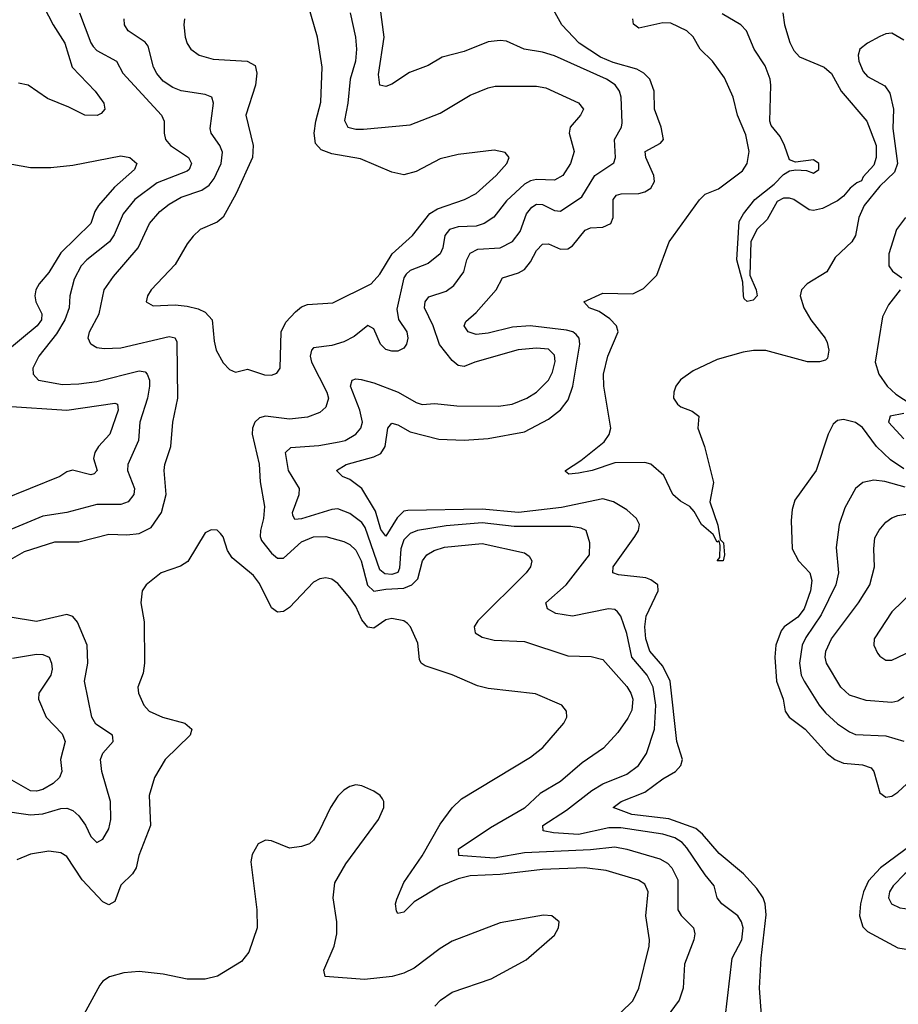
# Model space of a CAD drawing. Header units: inches. Extents: x 1694797 to 1849917, y 907313 to 1017959.
# Tile 52 of 256: x 1736654 to 1739572, y 933656 to 936928. Entities that reach past the tile are written whole.
import ezdxf

# ---------------------------------------------------------------- set-up
doc = ezdxf.new("R2010")
doc.units = ezdxf.units.IN
doc.header["$MEASUREMENT"] = 0
doc.layers.add('B7933', color=7, linetype='Continuous')

msp = doc.modelspace()

# ---------------------------------------------------------------- linework, layer by layer
at = {"layer": 'B7933', "color": 5}
for points, elevation in [([(1736734, 936970), (1736765, 936910), (1736804, 936850), (1736828, 936770), (1736903.8, 936690), (1736932.6, 936650), (1736936.9, 936630), (1736924.6, 936615.4), (1736911.3, 936608.7), (1736870, 936609.9), (1736817.3, 936637.3), (1736745.7, 936665.7), (1736681.3, 936710), (1736650, 936716.5)], 720), ([(1737201.3, 936930), (1737198.6, 936910), (1737202.9, 936870), (1737210, 936848.2), (1737222.6, 936830), (1737249.5, 936809.5), (1737296.6, 936796.6), (1737409.4, 936789.4), (1737435.4, 936775.4), (1737441.3, 936750), (1737436.9, 936710), (1737404.6, 936610), (1737429.5, 936510), (1737426.5, 936470), (1737373, 936350), (1737330, 936271.1), (1737310, 936254.7), (1737252.7, 936230), (1737230, 936208.2), (1737210, 936183), (1737170, 936114.2), (1737090.3, 936030), (1737077.6, 936010), (1737073.4, 935990), (1737097, 935977), (1737170, 935979.8), (1737210, 935975.9), (1737246.6, 935966.6), (1737270, 935955.4), (1737292.7, 935930), (1737299.3, 935859.3), (1737306.7, 935830), (1737330, 935788), (1737350, 935765.5), (1737370, 935756.3), (1737410, 935766.4), (1737467, 935747.1), (1737490, 935746.2), (1737507.3, 935752.7), (1737519.1, 935770), (1737521.8, 935890), (1737537.7, 935922.3), (1737570, 935957.2), (1737590, 935973.8), (1737610, 935981.6), (1737693.4, 935986.6), (1737820.8, 936050), (1737850, 936081.6), (1737890.8, 936149.2), (1737958.1, 936210), (1738016.2, 936283.8), (1738040.8, 936299.2), (1738131.3, 936330), (1738170, 936350.2), (1738236.2, 936410), (1738271.1, 936450), (1738279.6, 936470), (1738266.6, 936486.6), (1738230, 936494.5), (1738110, 936479.3), (1738050, 936465.3), (1737970, 936423.5), (1737930, 936412.6), (1737890, 936420.4), (1737785.1, 936465.1), (1737690, 936482.3), (1737654.6, 936494.6), (1737636.2, 936516.2), (1737631.6, 936550), (1737636.7, 936590), (1737653.3, 936653.3), (1737658.7, 936770), (1737642.9, 936870), (1737612.9, 936972.9)], 780), ([(1738997, 933610), (1739020.5, 933810), (1739051.9, 933870), (1739056.2, 933910), (1739051.4, 933930), (1739039.2, 933950), (1738986.2, 933990), (1738970.6, 934010), (1738960.7, 934050), (1738930, 934086.6), (1738870, 934176.1), (1738853.9, 934193.9), (1738829.9, 934209.9), (1738790, 934221.7), (1738650, 934242.8), (1738610, 934242.6), (1738510, 934220.9), (1738426.1, 934226.1), (1738392.7, 934232.7), (1738390.9, 934250), (1738470, 934301.3), (1738553.7, 934366.3), (1738590, 934388.3), (1738670, 934420.4), (1738709.1, 934450), (1738735.6, 934490), (1738762.4, 934570), (1738766, 934650), (1738757.1, 934710), (1738738.2, 934750), (1738686.4, 934810), (1738670, 934888.4), (1738650, 934946), (1738639.7, 934959.7), (1738630, 934967.7), (1738609.8, 934969.8), (1738490, 934945.3), (1738434.3, 934954.3), (1738406.4, 934970), (1738401, 934990), (1738468.5, 935050), (1738546.4, 935150), (1738546.9, 935190), (1738535.6, 935230), (1738518.4, 935238.4), (1738484.2, 935244.2), (1738295.8, 935244.2), (1738190, 935256), (1738070, 935245.7), (1737975.3, 935230), (1737950, 935220.1), (1737930, 935199.2), (1737919.9, 935170), (1737915.2, 935104.8), (1737909.1, 935090.9), (1737890, 935083.8), (1737866.6, 935086.6), (1737850, 935099.9), (1737800.9, 935240.9), (1737790, 935256.9), (1737750, 935286.5), (1737710, 935302.5), (1737690, 935300.6), (1737589.3, 935269.3), (1737567.1, 935267.1), (1737560.9, 935280.9), (1737560.2, 935290), (1737581.5, 935350), (1737582.6, 935370), (1737547, 935430), (1737536, 935490), (1737554.1, 935505.9), (1737647.6, 935512.4), (1737715.2, 935524.8), (1737734.5, 935530), (1737770.6, 935550), (1737787.2, 935570), (1737791.9, 935590), (1737783.2, 935630), (1737751.9, 935710), (1737758, 935730), (1737770, 935734.2), (1737787.4, 935732.6), (1737830, 935721.5), (1737910.2, 935690), (1737970, 935655.3), (1737990, 935649.6), (1738032, 935652.1), (1738105.1, 935645.1), (1738243.5, 935643.5), (1738289.5, 935650), (1738338.5, 935670), (1738370, 935690.2), (1738409.8, 935730), (1738423.7, 935756.3), (1738431.9, 935791.9), (1738430, 935813.3), (1738410, 935832.8), (1738370, 935835.8), (1738309.7, 935830.3), (1738165.5, 935790), (1738130, 935775.1), (1738110, 935778.3), (1738090, 935795.1), (1738048, 935848), (1738026.9, 935910), (1737998.1, 935970), (1738000.5, 935990), (1738012.9, 936007.1), (1738070, 936025.3), (1738095.8, 936044.2), (1738128.7, 936090), (1738139.1, 936130), (1738150, 936152.1), (1738175.2, 936164.8), (1738250, 936170.1), (1738290, 936190.1), (1738316, 936224), (1738337, 936283), (1738354.8, 936305.2), (1738370, 936314.5), (1738390, 936313.6), (1738430, 936293.9), (1738450, 936291.9), (1738520.7, 936339.3), (1738563.6, 936410), (1738627.5, 936452.5), (1738632.9, 936470), (1738629.2, 936530), (1738652.2, 936570), (1738655.1, 936584.9), (1738651, 936670), (1738645.6, 936690), (1738631.2, 936711.2), (1738602.6, 936730), (1738430, 936807.2), (1738390, 936819.9), (1738329.3, 936829.3), (1738270, 936855.9), (1738250, 936858.5), (1738210, 936853.6), (1738130, 936821.7), (1738056.5, 936803.5), (1738010, 936775.6), (1737948.1, 936751.9), (1737890, 936713.3), (1737870, 936706), (1737849.9, 936709.9), (1737845.7, 936745.7), (1737864.3, 936870), (1737851.4, 936970)], 740), ([(1739120.1, 933590), (1739111.3, 933710), (1739116, 933810), (1739133.4, 933953.4), (1739129.9, 933989.9), (1739123.2, 934010), (1739101.4, 934041.4), (1739057.5, 934090), (1738977, 934157), (1738922, 934222), (1738899.9, 934239.9), (1738810, 934272.7), (1738686.6, 934286.6), (1738624.4, 934310), (1738651, 934330), (1738730, 934360.8), (1738790, 934405.4), (1738831.6, 934430), (1738849.8, 934450), (1738855.2, 934470), (1738836.6, 934530), (1738814.6, 934730), (1738790, 934779.9), (1738746.3, 934830), (1738732.9, 934870), (1738729.7, 934910.3), (1738734, 934946), (1738774.3, 935030), (1738773, 935050), (1738750, 935066.9), (1738732.8, 935072.8), (1738642.9, 935082.9), (1738623.5, 935090), (1738625.2, 935110), (1738697, 935210), (1738708.5, 935230), (1738712.3, 935250), (1738702.7, 935270), (1738670, 935299), (1738626.2, 935326.2), (1738590, 935335.9), (1738453.2, 935306.8), (1738310, 935290.5), (1738190, 935301.1), (1737943.3, 935296.7), (1737930, 935294.4), (1737907, 935273), (1737870, 935211.4), (1737853.6, 935233.6), (1737835.2, 935295.2), (1737790, 935369.8), (1737750, 935400.4), (1737726, 935410), (1737706.3, 935430), (1737738.4, 935450), (1737830, 935475.4), (1737853.3, 935486.7), (1737867.4, 935510), (1737876.5, 935570), (1737890, 935587.1), (1737910, 935581.4), (1737950, 935558.1), (1738046.3, 935533.7), (1738130, 935530.1), (1738210, 935536.2), (1738330, 935557.9), (1738410, 935600.6), (1738450, 935630.8), (1738475.3, 935664.7), (1738490.5, 935709.5), (1738513.9, 935850), (1738511.5, 935870), (1738501.5, 935881.5), (1738491.1, 935890), (1738470, 935896.4), (1738349.2, 935910.8), (1738290, 935906.1), (1738210, 935886.4), (1738170, 935881.6), (1738142.8, 935890), (1738129.8, 935910), (1738135.2, 935924.8), (1738170, 935954.6), (1738235.9, 936030), (1738257.3, 936070), (1738310, 936086), (1738330, 936097.4), (1738350, 936122.7), (1738370, 936160.2), (1738390, 936181.3), (1738410, 936182.8), (1738450, 936165), (1738474, 936166), (1738490, 936176.1), (1738531.8, 936228.2), (1738550, 936235.9), (1738590, 936237.8), (1738617.3, 936250), (1738624.6, 936270), (1738625, 936330), (1738635.8, 936344.2), (1738650.9, 936349.1), (1738710, 936350.6), (1738730, 936355.8), (1738750, 936367.9), (1738761.6, 936390), (1738760.3, 936410), (1738733.1, 936470), (1738731.6, 936490), (1738782.2, 936517.8), (1738792.2, 936530), (1738784.7, 936570), (1738761.6, 936630), (1738760.9, 936690), (1738746.7, 936730), (1738726.9, 936750), (1738703, 936763), (1738624.8, 936784.8), (1738582.7, 936802.7), (1738511.6, 936850), (1738454.7, 936910), (1738421.2, 936970)], 720), ([(1736852.6, 936950), (1736890, 936850.3), (1736898.2, 936838.2), (1736910, 936825), (1736975, 936790), (1736996.1, 936750), (1737124.6, 936610), (1737133.8, 936590), (1737133, 936550), (1737138.4, 936530), (1737154.7, 936510), (1737214.3, 936470), (1737224.6, 936450), (1737217, 936430), (1737210, 936424.8), (1737110, 936385.2), (1737036.4, 936330), (1736997.2, 936282.8), (1736967.4, 936212.6), (1736951.8, 936190), (1736876.8, 936130), (1736858.1, 936110), (1736834.8, 936065.2), (1736820.6, 936010), (1736817.9, 935970), (1736803.9, 935930), (1736776.4, 935883.6), (1736716.8, 935810), (1736696.9, 935770), (1736698.5, 935750), (1736716.4, 935730), (1736795.7, 935715.7), (1736850, 935717.2), (1736910, 935725.6), (1737050, 935760.4), (1737070, 935757.3), (1737077.3, 935750), (1737084.8, 935730), (1737085.1, 935710), (1737077.8, 935670), (1737052.6, 935590), (1737048.2, 935530), (1737012.4, 935450), (1737011.6, 935430), (1737034.6, 935370), (1737032.7, 935350), (1737014.2, 935325.8), (1736990, 935316.7), (1736910, 935316.6), (1736810, 935289.9), (1736730, 935278.4), (1736611.3, 935228.7)], 740), ([(1737751.1, 936950), (1737768.8, 936870), (1737772.8, 936830), (1737769, 936790), (1737751.3, 936730), (1737743.2, 936650), (1737732.2, 936592.2), (1737743.5, 936570), (1737770, 936563.6), (1737795.9, 936564.1), (1737950, 936577.7), (1738050, 936617.2), (1738150, 936676.3), (1738210, 936701.6), (1738233.3, 936706.7), (1738370, 936706.2), (1738401, 936701), (1738510, 936651.4), (1738526.2, 936630), (1738516.4, 936610), (1738481.8, 936570), (1738478.3, 936550), (1738495, 936490), (1738483.4, 936450), (1738457.7, 936410), (1738430, 936394.4), (1738370, 936396.4), (1738350, 936392.3), (1738330, 936381.3), (1738270, 936325.5), (1738228.5, 936271.5), (1738196.1, 936250), (1738170, 936241.7), (1738110, 936239.2), (1738081.4, 936230), (1738066.2, 936210), (1738059.6, 936170), (1738049.8, 936150), (1738010, 936118), (1737950, 936094.5), (1737937.8, 936082.2), (1737929.9, 936070), (1737905.8, 935965.8), (1737912, 935932), (1737939.1, 935890), (1737942.6, 935870), (1737938.4, 935850), (1737930, 935836.5), (1737910, 935826.4), (1737890, 935826), (1737870, 935832), (1737852, 935850), (1737830, 935900.3), (1737810, 935911.1), (1737764.9, 935875.1), (1737730, 935857), (1737690, 935845.5), (1737630, 935837.7), (1737622.6, 935830), (1737617.9, 935810), (1737622.5, 935790), (1737674.3, 935690), (1737679.3, 935670), (1737670, 935640.7), (1737650, 935622.7), (1737610, 935606.8), (1737550, 935600.6), (1737470, 935610.1), (1737450, 935604.8), (1737434.1, 935590), (1737426.7, 935570), (1737425.9, 935550), (1737449.2, 935450.8), (1737452, 935392), (1737466.2, 935310), (1737463.2, 935270), (1737453.1, 935230), (1737452.2, 935210), (1737456.9, 935196.9), (1737490, 935155.2), (1737510, 935138.9), (1737530, 935139), (1737590, 935192.4), (1737630, 935208.9), (1737670.3, 935210.3), (1737730, 935194), (1737750, 935183.7), (1737770, 935165.5), (1737788.2, 935130), (1737809.1, 935049.1), (1737830, 935029), (1737870, 935036.1), (1737930, 935039.3), (1737955.8, 935050), (1737976.3, 935070), (1737991.4, 935130), (1738006, 935150), (1738030, 935163.7), (1738065.1, 935174.9), (1738190, 935187), (1738330, 935155.8), (1738345.3, 935145.3), (1738354.6, 935130), (1738349.8, 935110), (1738335.8, 935090), (1738175, 934930), (1738163.5, 934910), (1738166, 934890), (1738190, 934876.2), (1738230, 934865.8), (1738330, 934861.2), (1738474.5, 934814.5), (1738552, 934812), (1738590, 934802.2), (1738670, 934711.9), (1738683.4, 934690), (1738689.9, 934670), (1738686.6, 934633.4), (1738673.5, 934606.5), (1738640.2, 934559.8), (1738593.1, 934506.8), (1738521.7, 934458.3), (1738450, 934396.2), (1738382.8, 934357.2), (1738330, 934307.6), (1738217.2, 934242.8), (1738110, 934170.2), (1738111.6, 934151.6), (1738230, 934142.8), (1738330, 934160.7), (1738549.3, 934170.7), (1738630, 934179), (1738670, 934172), (1738779.3, 934139.3), (1738805, 934125), (1738819.9, 934110), (1738839.2, 934070), (1738839.9, 933970), (1738850.9, 933950.9), (1738891.8, 933910), (1738895.8, 933890), (1738892.7, 933870), (1738861.5, 933790), (1738857.7, 933710), (1738843.8, 933670), (1738785, 933590)], 760), ([(1739188.5, 936950), (1739193.9, 936910), (1739211.5, 936851.5), (1739225, 936825), (1739244.1, 936804.1), (1739326, 936770), (1739350, 936748.7), (1739382.1, 936690), (1739467, 936590), (1739498.3, 936510), (1739498.1, 936470), (1739490, 936444.5), (1739454.8, 936405.2), (1739450, 936392), (1739434, 936386), (1739411.9, 936368.1), (1739390, 936341.6), (1739370, 936325.6), (1739320.2, 936299.7), (1739290, 936293.7), (1739275.6, 936295.6), (1739225.2, 936330), (1739210, 936334.2), (1739190, 936334.2), (1739170, 936323), (1739136.5, 936263.5), (1739101.8, 936230), (1739081.6, 936190), (1739078.7, 936078.7), (1739100.2, 936030), (1739102.7, 936010), (1739090, 935995.4), (1739070, 935991.8), (1739060.1, 936000.1), (1739057.4, 936010), (1739055.4, 936055.4), (1739036, 936130), (1739042.8, 936257.2), (1739057.2, 936282.8), (1739095.3, 936330), (1739159, 936381), (1739190, 936413.4), (1739210, 936425.5), (1739231.5, 936428.5), (1739266.6, 936426.6), (1739290, 936418), (1739308, 936430), (1739308, 936450), (1739290, 936462), (1739230, 936454), (1739210, 936462), (1739194, 936510), (1739179.1, 936539.1), (1739150, 936575.6), (1739145.5, 936590), (1739148.5, 936710), (1739146.5, 936730), (1739130, 936774), (1739093.3, 936830), (1739067.6, 936890), (1739048.7, 936910), (1738986.6, 936946.6)], 660), ([(1736615.9, 935130), (1736670, 935161.2), (1736770, 935193.2), (1736850, 935192.6), (1736950, 935218.4), (1737010, 935216.4), (1737050, 935220.2), (1737090, 935240.7), (1737124.5, 935290), (1737140.4, 935350), (1737133.7, 935430), (1737136.1, 935450), (1737155.3, 935510), (1737162, 935590), (1737178.4, 935670), (1737176.8, 935856.8), (1737169.5, 935869.5), (1737150, 935874.4), (1736990, 935836.6), (1736933.7, 935833.7), (1736910, 935837.8), (1736890, 935849), (1736880.6, 935870), (1736885.3, 935890), (1736917.7, 935950), (1736934, 936030), (1736965.7, 936074.3), (1737047.6, 936170), (1737084.3, 936250), (1737119.4, 936290), (1737150, 936314.9), (1737190, 936338), (1737258.9, 936361.1), (1737282.5, 936377.5), (1737299.6, 936400.4), (1737322.6, 936450), (1737327.2, 936487.2), (1737318, 936510), (1737289.5, 936550), (1737286.2, 936566.2), (1737297.1, 936650), (1737291.8, 936670), (1737270, 936679.5), (1737190, 936691.2), (1737162.4, 936702.4), (1737130, 936723.6), (1737108.7, 936748.7), (1737097.6, 936770), (1737080, 936840), (1737070, 936853.4), (1737013.6, 936890), (1737001.5, 936910), (1737001, 936930)], 760), ([(1739590, 936859.5), (1739550, 936882.3), (1739530, 936880.5), (1739510, 936872.2), (1739469.1, 936850), (1739444.5, 936830), (1739438, 936810), (1739440.7, 936790), (1739455.1, 936755.1), (1739470, 936739.3), (1739527.6, 936707.6), (1739543.6, 936683.6), (1739555.5, 936630), (1739554.1, 936565.9), (1739568.8, 936450), (1739559, 936421), (1739510, 936374.3), (1739457.9, 936310), (1739440.7, 936270), (1739429.7, 936210.3), (1739417.4, 936190), (1739362.2, 936137.8), (1739334.5, 936090), (1739268.9, 936050), (1739250.2, 936030), (1739246, 936010), (1739257.6, 935970), (1739280.8, 935930), (1739328.4, 935870), (1739335.2, 935855.2), (1739341.5, 935830), (1739336.9, 935803.1), (1739330, 935796.4), (1739310, 935790.8), (1739270, 935790.3), (1739131.5, 935828.5), (1739091.4, 935828.6), (1739056.9, 935823.1), (1738970, 935798.8), (1738890, 935760.6), (1738848.7, 935731.3), (1738833.1, 935710), (1738826, 935690), (1738825.7, 935670), (1738838.4, 935650), (1738850, 935640.9), (1738886.9, 935626.9), (1738908.9, 935610), (1738905.6, 935570), (1738927.8, 935510), (1738957.7, 935390), (1738945.5, 935325.5), (1738972.1, 935247.9), (1738980.7, 935200.7), (1738990.8, 935190), (1738995, 935150), (1738990, 935129.7), (1738969.9, 935129.9), (1738978.9, 935141.1), (1738980.4, 935180.4), (1738976.4, 935196.4), (1738970, 935192), (1738957, 935217), (1738918.1, 935250), (1738893.8, 935293.8), (1738879.6, 935310), (1738847.9, 935327.9), (1738822.6, 935350), (1738792.8, 935412.8), (1738750, 935451), (1738730, 935456.9), (1738630, 935455.8), (1738554.9, 935430), (1738510, 935421.1), (1738478, 935418), (1738466.2, 935426.2), (1738466.3, 935430), (1738517.5, 935462.5), (1738595.2, 935524.8), (1738611, 935549), (1738617.5, 935570), (1738593.4, 935710), (1738592.3, 935750), (1738607.6, 935810), (1738640.9, 935890), (1738635.5, 935910), (1738613.5, 935933.6), (1738577.8, 935957.8), (1738545.1, 935970), (1738527, 935990), (1738590, 936018.9), (1738690, 936017.1), (1738725.1, 936034.9), (1738770, 936079), (1738810.6, 936190), (1738911.1, 936328.9), (1738930, 936347.9), (1738974.1, 936365.9), (1739054.1, 936425.9), (1739069.9, 936450.1), (1739076.4, 936490), (1739065.4, 936545.4), (1739037.9, 936610), (1739023.7, 936670), (1738994.1, 936734.1), (1738954.5, 936790), (1738913.4, 936830), (1738890, 936870.8), (1738870, 936890.7), (1738816.3, 936916.3), (1738790, 936917.3), (1738710, 936899.9), (1738692.3, 936912.3), (1738689.9, 936930.1)], 680), ([(1736627.6, 936447.6), (1736690, 936436.4), (1736756.9, 936436.9), (1736830, 936443.9), (1736990, 936475), (1737019.5, 936470), (1737042.4, 936450), (1737034.7, 936430), (1736968.9, 936371.1), (1736914.9, 936310), (1736903.1, 936290), (1736889.6, 936250), (1736790, 936153.3), (1736750, 936087.4), (1736718.6, 936050), (1736707.3, 936030), (1736703.7, 936010), (1736707.1, 935990), (1736727.3, 935950), (1736725.9, 935930), (1736711.7, 935910), (1736601.4, 935818.6)], 720), ([(1739595.9, 936270), (1739566.2, 936230), (1739540.9, 936150), (1739540.9, 936110), (1739552.2, 936092.2), (1739583.2, 936070)], 720), ([(1739578.4, 936030), (1739539.5, 935980.5), (1739519.2, 935940.8), (1739495.2, 935790), (1739506.7, 935750), (1739535, 935710), (1739563.1, 935683.1), (1739614.3, 935650)], 720), ([(1736610, 935643.1), (1736810, 935630.1), (1736970, 935653.4), (1736978.3, 935650), (1736980.4, 935630), (1736953.5, 935550), (1736915.8, 935510), (1736903.5, 935490), (1736899.2, 935470), (1736910.7, 935429.3), (1736901.3, 935418.7), (1736890, 935415.4), (1736828.7, 935431.3), (1736810, 935425.2), (1736787.2, 935410), (1736590.1, 935329.9)], 720), ([(1739590, 935435), (1739545.7, 935465.7), (1739499, 935510), (1739452.4, 935572.4), (1739430, 935589.8), (1739390, 935599), (1739370, 935595.4), (1739356, 935584), (1739338.4, 935550), (1739298.8, 935430), (1739228.6, 935331.4), (1739219.3, 935300.7), (1739215.8, 935264.2), (1739219.8, 935170), (1739239.8, 935130), (1739277.9, 935090), (1739284.6, 935064.6), (1739280.7, 935030), (1739259.5, 934970), (1739238, 934942), (1739193.1, 934910), (1739182.6, 934897.4), (1739165.2, 934850), (1739162, 934810), (1739167.5, 934730), (1739189.2, 934670), (1739195.6, 934630), (1739208.8, 934610), (1739262.8, 934570), (1739336.1, 934490), (1739361.4, 934470), (1739390, 934457), (1739452.4, 934452.4), (1739481.6, 934441.6), (1739491, 934430), (1739510, 934358.4), (1739530, 934344.2), (1739550, 934347.7), (1739570, 934361.2), (1739730, 934508.5)], 720), ([(1739590, 935619.6), (1739544.4, 935610), (1739539, 935590), (1739590, 935535.1)], 720), ([(1739594.6, 935374.6), (1739527, 935393), (1739490, 935397.6), (1739454.4, 935390), (1739430.2, 935370), (1739394.5, 935305.5), (1739375.9, 935250), (1739365.7, 935174.3), (1739373.3, 935090), (1739364.2, 935050), (1739315.8, 934950), (1739264.6, 934875.4), (1739252.5, 934850), (1739243.8, 934790), (1739249.6, 934750), (1739259.3, 934730), (1739308.5, 934650), (1739330, 934624.5), (1739370, 934588.4), (1739410, 934561.4), (1739430, 934553.2), (1739530, 934548.7), (1739590, 934530.2)], 740), ([(1739590, 934677.1), (1739570, 934663.5), (1739550, 934659.1), (1739465.6, 934665.6), (1739410, 934683.3), (1739380.5, 934710), (1739333.5, 934790), (1739329.1, 934810), (1739331.2, 934830), (1739349.6, 934870), (1739439.8, 934990), (1739476.9, 935050), (1739493.1, 935110), (1739490.1, 935170), (1739494.4, 935205.6), (1739508.2, 935231.8), (1739530, 935258.4), (1739550, 935273), (1739570, 935280.6), (1739630, 935289.9)], 760), ([(1738610.7, 933590), (1738690, 933668.4), (1738710.5, 933710), (1738744.2, 933850), (1738745, 933870), (1738733.1, 933950), (1738740.5, 934030), (1738730, 934055), (1738708.4, 934068.4), (1738601, 934101), (1738530.1, 934109.9), (1738390, 934104.4), (1738250, 934087.4), (1738150, 934083), (1738110, 934073.1), (1738050, 934048.5), (1737963.4, 933996.6), (1737930, 933962.2), (1737910, 933957.6), (1737905.3, 933965.3), (1737902.3, 933990), (1737906.1, 934006.1), (1737930, 934061.4), (1737990.8, 934150), (1738050, 934254.3), (1738090, 934309.2), (1738120.7, 934339.3), (1738350, 934477.2), (1738391, 934510), (1738461.3, 934590), (1738471.3, 934610), (1738469.6, 934630), (1738454, 934650), (1738367.3, 934687.3), (1738210, 934705.8), (1738174.3, 934714.3), (1738090, 934750.6), (1738000.3, 934780.3), (1737986.8, 934790), (1737981.7, 934801.7), (1737976.5, 934856.5), (1737951.6, 934910), (1737941.5, 934921.5), (1737929.3, 934930), (1737890, 934938.5), (1737870, 934934), (1737830, 934905.6), (1737810, 934909.1), (1737790, 934933.5), (1737770, 934977.7), (1737750, 935006.3), (1737710, 935054), (1737690, 935068.9), (1737670, 935073.5), (1737650, 935069.8), (1737630, 935058.4), (1737550, 934974.5), (1737530, 934961.1), (1737510, 934959.1), (1737490, 934973.3), (1737450, 935054.7), (1737430, 935080.5), (1737359.5, 935139.6), (1737344.1, 935164.1), (1737330, 935209.2), (1737320.8, 935220.8), (1737310, 935232), (1737290, 935232.3), (1737270, 935222.7), (1737212, 935128), (1737188.1, 935111.9), (1737123, 935090), (1737073.4, 935050), (1737060.5, 935030), (1737055.5, 934990), (1737067.2, 934927.2), (1737068.1, 934790), (1737063.4, 934756.6), (1737045.8, 934710), (1737048, 934690), (1737065.5, 934650), (1737083.7, 934630), (1737128, 934610), (1737201.6, 934590), (1737225.3, 934570), (1737219.6, 934550), (1737136.9, 934470), (1737101.8, 934410), (1737083.8, 934350), (1737088.3, 934250), (1737049.6, 934150.4), (1737040.9, 934110), (1737028.3, 934090), (1736990, 934051.7), (1736970, 933998), (1736950, 933986.6), (1736930, 933996.7), (1736861.4, 934070), (1736810, 934147.8), (1736790, 934159.8), (1736750, 934164.6), (1736690, 934154.6), (1736643.6, 934136.4)], 780), ([(1739621.8, 935030), (1739550, 934959.7), (1739491.6, 934870), (1739490.3, 934850), (1739502.9, 934822.9), (1739510, 934812.7), (1739530, 934799.5), (1739550, 934799.6), (1739638.5, 934841.5)], 780), ([(1736590, 934300.4), (1736690, 934285.3), (1736730, 934289.4), (1736790, 934307), (1736810, 934308), (1736830, 934299.9), (1736850, 934282.6), (1736871.9, 934251.9), (1736890, 934213.3), (1736910, 934194.2), (1736930, 934204.5), (1736950, 934238.9), (1736956.6, 934270), (1736955, 934330), (1736926.6, 934430), (1736921.6, 934470), (1736930, 934490.9), (1736964.4, 934530), (1736963, 934543), (1736961.7, 934550), (1736906.9, 934586.9), (1736892.9, 934610), (1736869.4, 934729.4), (1736880.4, 934790), (1736877.6, 934850), (1736845.4, 934925.4), (1736830, 934944.5), (1736810, 934951.4), (1736710, 934928.2), (1736622.1, 934942.1)], 760), ([(1736630, 934805.8), (1736710, 934819.8), (1736730, 934818.8), (1736751.1, 934810), (1736759.8, 934790), (1736761.7, 934770), (1736757.6, 934750), (1736717.1, 934690), (1736715.8, 934670), (1736741.5, 934610), (1736794.5, 934554.5), (1736804.4, 934530), (1736788.9, 934470), (1736793.1, 934430), (1736786.3, 934410), (1736765.1, 934390), (1736730.2, 934370), (1736710, 934364.5), (1736690, 934365.3), (1736612.4, 934410)], 740), ([(1740000, 934570.1), (1739915.7, 934490), (1739870.6, 934410), (1739813.5, 934290), (1739750.4, 934209.6), (1739719.4, 934180.6), (1739593.2, 934090), (1739554.4, 934050), (1739542.8, 934030), (1739539.8, 934010), (1739549.6, 933989.6), (1739577.3, 933977.3), (1739610, 933972.3), (1739790, 933987.2), (1739870, 933977.3), (1739910, 933977.7), (1739990, 933997.1), (1740000, 933996.8)], 740), ([(1738032.1, 933650), (1738051.1, 933670), (1738090, 933697.1), (1738219.3, 933740.7), (1738336.2, 933803.8), (1738430, 933886.3), (1738443.5, 933910), (1738445.1, 933930), (1738420.9, 933950), (1738392.9, 933952.9), (1738250, 933926.7), (1738090, 933866.2), (1738050, 933841.5), (1737963.6, 933776.4), (1737930, 933760.1), (1737890.9, 933749.1), (1737799.1, 933739.1), (1737668.7, 933748.7), (1737663.7, 933770), (1737698.2, 933850), (1737707, 933890), (1737707.2, 933930), (1737694.5, 934010), (1737699.8, 934060.2), (1737737, 934123), (1737845.8, 934270), (1737863.5, 934310), (1737863.5, 934330), (1737858.8, 934338.8), (1737850.6, 934350.6), (1737830, 934364.4), (1737790, 934382.6), (1737770, 934385.1), (1737750, 934379.7), (1737730, 934367.8), (1737710, 934347.3), (1737686, 934310), (1737648.8, 934231.2), (1737630, 934201.2), (1737616, 934190), (1737590, 934180.9), (1737550, 934175.6), (1737490, 934199.6), (1737470, 934201.6), (1737446, 934190), (1737426.3, 934153.7), (1737421.5, 934130), (1737441.7, 933970), (1737442, 933910), (1737414.3, 933830), (1737390, 933798), (1737310.2, 933749.8), (1737270, 933739.8), (1737210, 933739.8), (1737130, 933756.1), (1737050, 933764.8), (1736999.5, 933760.5), (1736952.2, 933747.8), (1736930, 933733.3), (1736919.6, 933720.4), (1736859.5, 933610)], 820), ([(1739614.4, 934185.6), (1739512.8, 934110), (1739473.2, 934066.8), (1739455.8, 934030), (1739445.9, 933990), (1739443.4, 933950), (1739453.5, 933913.5), (1739470, 933897.9), (1739570, 933843.9), (1739634.3, 933834.3)], 720)]:
    msp.add_lwpolyline(points, dxfattribs=dict(at, elevation=elevation))

doc.saveas('drawing.dxf')
